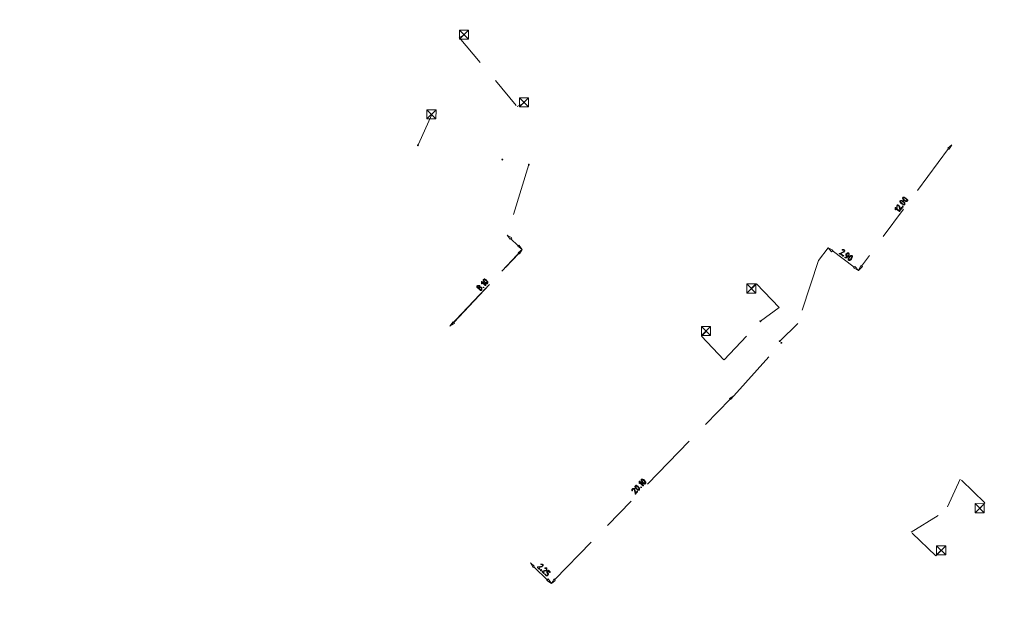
# Model space of a CAD drawing. Header units: inches. Extents: x 0 to 191500, y 0 to 342750.
# Tile 236 of 256: x 186538 to 186613, y 331892 to 331937. Entities that reach past the tile are written whole.
import ezdxf

# ---------------------------------------------------------------- set-up
doc = ezdxf.new("R2010")
doc.units = ezdxf.units.IN
doc.header["$MEASUREMENT"] = 0
doc.linetypes.add('RI-GWA_HUISAANSLUITING', pattern=[23, 4, -1.8, 2.6, -1.8, 4.6, -1.8, 4.6, -1.8])
doc.linetypes.add('RI-HWA_KOLKAANSLUITING', pattern=[4.3, 2.5, -1.8])
doc.layers.get('0').update_dxf_attribs({"lineweight": 20})
for name, color, linetype, lineweight in [('ECW', 150, 'Continuous', 20), ('N-WE-RI-GWA-MAATVOERING-T25', 30, 'RI-GWA_HUISAANSLUITING', 20), ('N-WE-RI-GWA_HUISAANSLUITING_PVC_160-G', 30, 'RI-GWA_HUISAANSLUITING', 20), ('N-WE-RI-HWA_KOLK-S', 150, 'Continuous', 20), ('N-WE-RI-HWA_KOLKAANSLUITING_PVC_160-G', 150, 'RI-HWA_KOLKAANSLUITING', 20), ('N-WE-RI-INLAAT', 7, 'Continuous', 20)]:
    doc.layers.add(name, color=color, linetype=linetype, lineweight=lineweight)
picture_1 = doc.add_image_def('image1.ecw', size_in_pixel=(220000, 285000))

# ---------------------------------------------------------------- blocks, each defined once
blk = doc.blocks.new('A$C2C270354')
h = blk.add_hatch(color=256)
h.dxf.hatch_style = 1
edge = h.paths.add_edge_path()
edge.add_arc((0, 0), 0.1, 0, 360)
blk.add_circle((0, 0), 0.1)

msp = doc.modelspace()

# ---------------------------------------------------------------- linework, layer by layer
at = {"layer": 'N-WE-RI-GWA-MAATVOERING-T25'}
for points in [[(186609.09078, 331927.31261), (186609.17553, 331927.22803), (186609.38708, 331927.56671), (186609.09078, 331927.31261)], [(186609.09078, 331927.31261), (186609.17553, 331927.22803), (186609.38708, 331927.56671), (186609.09078, 331927.31261)], [(186609.13316, 331927.27023), (186602.44388, 331918.25255)], [(186605.66156, 331923.20602), (186605.66156, 331923.20602), (186605.70393, 331923.20602), (186605.70393, 331923.16364), (186605.74631, 331923.16364), (186605.74631, 331923.12127), (186605.78869, 331923.12127), (186605.78869, 331923.07889), (186605.78869, 331923.03668), (186605.78869, 331922.9943), (186605.78869, 331922.95192), (186605.74631, 331922.95192), (186605.70393, 331922.95192), (186605.66156, 331922.95192), (186605.61918, 331922.9943), (186605.5768, 331922.9943), (186605.5768, 331923.03668), (186605.53442, 331923.03668), (186605.49204, 331923.03668), (186605.49204, 331923.07889), (186605.44966, 331923.07889), (186605.44966, 331923.12127), (186605.44966, 331923.16364), (186605.40763, 331923.16364), (186605.40763, 331923.20602), (186605.40763, 331923.24823), (186605.44966, 331923.24823), (186605.44966, 331923.29061), (186605.49204, 331923.29061), (186605.53442, 331923.29061), (186605.5768, 331923.29061), (186605.5768, 331923.24823), (186605.61918, 331923.24823), (186605.66156, 331923.24823), (186605.66156, 331923.20602)], [(186605.66156, 331923.16364), (186605.61918, 331923.16364), (186605.61918, 331923.20602), (186605.5768, 331923.20602), (186605.5768, 331923.24823), (186605.53442, 331923.24823), (186605.49204, 331923.24823), (186605.44966, 331923.24823), (186605.44966, 331923.20602), (186605.44966, 331923.16364), (186605.49204, 331923.16364), (186605.49204, 331923.12127), (186605.53442, 331923.12127), (186605.53442, 331923.07889), (186605.5768, 331923.07889), (186605.5768, 331923.03668), (186605.61918, 331923.03668), (186605.66156, 331923.03668), (186605.66156, 331922.9943), (186605.70393, 331922.9943), (186605.74631, 331922.9943), (186605.74631, 331923.03668), (186605.74631, 331923.07889), (186605.74631, 331923.12127), (186605.70393, 331923.12127), (186605.70393, 331923.16364), (186605.66156, 331923.16364)], [(186605.83073, 331923.41757), (186605.83073, 331923.41757), (186605.83073, 331923.45995), (186605.78869, 331923.45995), (186605.74631, 331923.45995), (186605.74631, 331923.50233), (186605.70393, 331923.50233), (186605.66156, 331923.50233), (186605.66156, 331923.45995), (186605.66156, 331923.41757), (186605.66156, 331923.37537), (186605.70393, 331923.37537), (186605.70393, 331923.33299), (186605.74631, 331923.33299), (186605.78869, 331923.29061), (186605.83073, 331923.29061), (186605.83073, 331923.24823), (186605.8731, 331923.24823), (186605.91548, 331923.24823), (186605.95786, 331923.24823), (186605.95786, 331923.29061), (186605.95786, 331923.33299), (186605.91548, 331923.33299), (186605.91548, 331923.37537), (186605.8731, 331923.37537), (186605.8731, 331923.41757), (186605.83073, 331923.41757)], [(186605.06894, 331922.65562), (186605.06894, 331922.57086), (186605.02657, 331922.57086), (186605.02657, 331922.69782), (186605.02657, 331922.7402), (186605.06894, 331922.7402), (186605.36525, 331922.48628), (186605.40763, 331922.48628), (186605.40763, 331922.4439), (186605.36525, 331922.4439), (186605.06894, 331922.65562)], [(186605.61918, 331922.82496), (186605.5768, 331922.82496), (186605.61918, 331922.86734), (186605.66156, 331922.82496), (186605.66156, 331922.78258), (186605.61918, 331922.78258), (186605.61918, 331922.82496)], [(186575.60204, 331920.41162), (186575.47491, 331920.32704), (186575.26336, 331920.62334), (186575.60204, 331920.41162)], [(186576.11024, 331919.81901), (186575.51728, 331920.36941)], [(186570.86046, 331913.63776), (186576.40655, 331919.52253)], [(186571.15677, 331913.93407), (186576.15262, 331919.22623)], [(186576.15262, 331919.86139), (186576.06786, 331919.77663), (186576.40655, 331919.52253), (186576.15262, 331919.86139)], [(186576.15262, 331919.86139), (186576.06786, 331919.77663), (186576.40655, 331919.52253), (186576.15262, 331919.86139)], [(186576.11024, 331919.2686), (186576.19465, 331919.18385), (186576.40655, 331919.52253), (186576.11024, 331919.2686)], [(186576.11024, 331919.2686), (186576.19465, 331919.18385), (186576.40655, 331919.52253), (186576.11024, 331919.2686)], [(186600.24226, 331919.48032), (186600.15751, 331919.35319), (186599.90358, 331919.64967), (186600.24226, 331919.48032)], [(186600.24226, 331919.48032), (186600.15751, 331919.35319), (186599.90358, 331919.64967), (186600.24226, 331919.48032)], [(186601.89365, 331918.16779), (186600.19989, 331919.43795)], [(186601.13153, 331919.52253), (186601.13153, 331919.52253), (186601.13153, 331919.48032), (186601.13153, 331919.43795), (186601.1739, 331919.43795), (186601.1739, 331919.39557), (186601.13153, 331919.39557), (186601.13153, 331919.35319), (186601.13153, 331919.31098), (186601.08915, 331919.31098), (186600.83522, 331919.22623), (186600.96201, 331919.14164), (186600.96201, 331919.09926), (186600.91963, 331919.09926), (186600.75046, 331919.18385), (186600.75046, 331919.22623), (186600.79284, 331919.22623), (186601.04677, 331919.35319), (186601.08915, 331919.35319), (186601.08915, 331919.39557), (186601.13153, 331919.39557), (186601.13153, 331919.43795), (186601.08915, 331919.43795), (186601.08915, 331919.48032), (186601.04677, 331919.48032), (186601.00439, 331919.48032), (186600.96201, 331919.48032), (186600.96201, 331919.52253), (186601.00439, 331919.52253), (186601.04677, 331919.52253), (186601.08915, 331919.52253), (186601.13153, 331919.52253)], [(186601.1739, 331918.88754), (186601.1739, 331918.92992), (186601.21594, 331918.92992), (186601.25832, 331918.92992), (186601.3007, 331918.92992), (186601.3007, 331918.9723), (186601.34307, 331918.9723), (186601.38545, 331918.9723), (186601.3007, 331919.0145), (186601.3007, 331919.05688), (186601.25832, 331919.05688), (186601.25832, 331919.09926), (186601.25832, 331919.14164), (186601.25832, 331919.18385), (186601.3007, 331919.18385), (186601.3007, 331919.22623), (186601.34307, 331919.22623), (186601.34307, 331919.2686), (186601.38545, 331919.2686), (186601.42783, 331919.2686), (186601.47021, 331919.2686), (186601.47021, 331919.22623), (186601.51259, 331919.22623), (186601.51259, 331919.18385), (186601.51259, 331919.14164), (186601.51259, 331919.09926), (186601.42783, 331918.9723), (186601.38545, 331918.9723), (186601.38545, 331918.92992), (186601.34307, 331918.92992), (186601.34307, 331918.88754), (186601.3007, 331918.88754), (186601.25832, 331918.88754), (186601.21594, 331918.88754), (186601.1739, 331918.88754)], [(186601.38545, 331919.0145), (186601.47021, 331919.09926), (186601.47021, 331919.14164), (186601.47021, 331919.18385), (186601.42783, 331919.18385), (186601.42783, 331919.22623), (186601.38545, 331919.22623), (186601.38545, 331919.18385), (186601.34307, 331919.18385), (186601.34307, 331919.14164), (186601.3007, 331919.14164), (186601.3007, 331919.09926), (186601.34307, 331919.05688), (186601.38545, 331919.0145)], [(186601.04677, 331919.05688), (186601.04677, 331919.05688), (186601.08915, 331919.05688), (186601.04677, 331919.0145), (186601.00439, 331919.0145), (186601.00439, 331919.05688), (186601.04677, 331919.05688)], [(186601.68176, 331918.80296), (186601.68176, 331918.80296), (186601.68176, 331918.76058), (186601.63938, 331918.76058), (186601.63938, 331918.7182), (186601.597, 331918.7182), (186601.55497, 331918.67582), (186601.51259, 331918.67582), (186601.47021, 331918.67582), (186601.42783, 331918.7182), (186601.42783, 331918.76058), (186601.42783, 331918.80296), (186601.42783, 331918.84516), (186601.47021, 331918.84516), (186601.47021, 331918.88754), (186601.47021, 331918.92992), (186601.51259, 331918.92992), (186601.51259, 331918.9723), (186601.55497, 331918.9723), (186601.55497, 331919.0145), (186601.597, 331919.0145), (186601.597, 331919.05688), (186601.63938, 331919.05688), (186601.68176, 331919.05688), (186601.72414, 331919.05688), (186601.76652, 331919.0145), (186601.76652, 331918.9723), (186601.76652, 331918.92992), (186601.72414, 331918.92992), (186601.72414, 331918.88754), (186601.72414, 331918.84516), (186601.68176, 331918.84516), (186601.68176, 331918.80296)], [(186601.63938, 331918.84516), (186601.63938, 331918.84516), (186601.68176, 331918.84516), (186601.68176, 331918.88754), (186601.68176, 331918.92992), (186601.72414, 331918.92992), (186601.72414, 331918.9723), (186601.72414, 331919.0145), (186601.68176, 331919.0145), (186601.63938, 331919.0145), (186601.597, 331918.9723), (186601.55497, 331918.9723), (186601.55497, 331918.92992), (186601.51259, 331918.88754), (186601.51259, 331918.84516), (186601.47021, 331918.84516), (186601.47021, 331918.80296), (186601.47021, 331918.76058), (186601.47021, 331918.7182), (186601.51259, 331918.7182), (186601.55497, 331918.7182), (186601.55497, 331918.76058), (186601.597, 331918.76058), (186601.597, 331918.80296), (186601.63938, 331918.80296), (186601.63938, 331918.84516)], [(186601.93569, 331918.21017), (186601.85127, 331918.12542), (186602.23234, 331917.91387), (186601.93569, 331918.21017)], [(186601.93569, 331918.21017), (186601.85127, 331918.12542), (186602.23234, 331917.91387), (186601.93569, 331918.21017)], [(186602.40151, 331918.29476), (186602.52864, 331918.21017), (186602.23234, 331917.91387), (186602.40151, 331918.29476)], [(186602.40151, 331918.29476), (186602.52864, 331918.21017), (186602.23234, 331917.91387), (186602.40151, 331918.29476)], [(186573.31601, 331916.9824), (186573.31601, 331916.94002), (186573.31601, 331916.89764), (186573.27363, 331916.89764), (186573.27363, 331916.94002), (186573.27363, 331917.06698), (186573.31601, 331917.06698), (186573.61231, 331916.81306), (186573.61231, 331916.77068), (186573.56994, 331916.77068), (186573.31601, 331916.9824)], [(186573.69673, 331917.15174), (186573.69673, 331917.15174), (186573.69673, 331917.10936), (186573.73911, 331917.10936), (186573.73911, 331917.06698), (186573.78148, 331917.06698), (186573.78148, 331917.02478), (186573.78148, 331916.9824), (186573.78148, 331916.94002), (186573.73911, 331916.94002), (186573.73911, 331916.89764), (186573.69673, 331916.89764), (186573.65469, 331916.89764), (186573.61231, 331916.94002), (186573.56994, 331916.94002), (186573.56994, 331916.9824), (186573.52756, 331916.9824), (186573.52756, 331917.02478), (186573.48518, 331917.02478), (186573.48518, 331917.06698), (186573.4428, 331917.06698), (186573.4428, 331917.10936), (186573.4428, 331917.15174), (186573.40042, 331917.15174), (186573.40042, 331917.19412), (186573.4428, 331917.23633), (186573.48518, 331917.23633), (186573.48518, 331917.27871), (186573.52756, 331917.27871), (186573.52756, 331917.23633), (186573.56994, 331917.23633), (186573.61231, 331917.23633), (186573.61231, 331917.19412), (186573.65469, 331917.19412), (186573.65469, 331917.15174), (186573.69673, 331917.15174)], [(186573.65469, 331917.15174), (186573.65469, 331917.15174), (186573.61231, 331917.15174), (186573.56994, 331917.19412), (186573.52756, 331917.19412), (186573.52756, 331917.23633), (186573.48518, 331917.23633), (186573.48518, 331917.19412), (186573.4428, 331917.19412), (186573.4428, 331917.15174), (186573.48518, 331917.15174), (186573.48518, 331917.10936), (186573.48518, 331917.06698), (186573.52756, 331917.06698), (186573.52756, 331917.02478), (186573.56994, 331917.02478), (186573.61231, 331916.9824), (186573.65469, 331916.9824), (186573.65469, 331916.94002), (186573.69673, 331916.94002), (186573.73911, 331916.94002), (186573.73911, 331916.9824), (186573.73911, 331917.02478), (186573.69673, 331917.06698), (186573.69673, 331917.10936), (186573.65469, 331917.10936), (186573.65469, 331917.15174)], [(186573.31601, 331916.43199), (186573.31601, 331916.43199), (186573.27363, 331916.43199), (186573.27363, 331916.38962), (186573.23125, 331916.38962), (186573.18887, 331916.38962), (186573.14649, 331916.43199), (186573.10412, 331916.47437), (186573.10412, 331916.51675), (186573.06174, 331916.51675), (186573.06174, 331916.55896), (186573.01936, 331916.55896), (186572.97732, 331916.55896), (186572.97732, 331916.60134), (186572.93495, 331916.60134), (186572.93495, 331916.64372), (186572.93495, 331916.68609), (186572.93495, 331916.7283), (186572.97732, 331916.7283), (186572.97732, 331916.77068), (186573.01936, 331916.77068), (186573.06174, 331916.77068), (186573.10412, 331916.77068), (186573.14649, 331916.77068), (186573.14649, 331916.7283), (186573.14649, 331916.68609), (186573.18887, 331916.68609), (186573.18887, 331916.64372), (186573.23125, 331916.64372), (186573.27363, 331916.64372), (186573.27363, 331916.60134), (186573.31601, 331916.60134), (186573.31601, 331916.55896), (186573.31601, 331916.51675), (186573.31601, 331916.47437), (186573.31601, 331916.43199)], [(186573.10412, 331916.60134), (186573.10412, 331916.64372), (186573.10412, 331916.68609), (186573.10412, 331916.7283), (186573.06174, 331916.7283), (186573.01936, 331916.7283), (186573.01936, 331916.68609), (186572.97732, 331916.68609), (186572.97732, 331916.64372), (186573.01936, 331916.64372), (186573.01936, 331916.60134), (186573.06174, 331916.60134), (186573.10412, 331916.60134)], [(186573.27363, 331916.47437), (186573.27363, 331916.47437), (186573.27363, 331916.51675), (186573.27363, 331916.55896), (186573.23125, 331916.60134), (186573.18887, 331916.60134), (186573.14649, 331916.60134), (186573.14649, 331916.55896), (186573.10412, 331916.55896), (186573.10412, 331916.51675), (186573.14649, 331916.51675), (186573.14649, 331916.47437), (186573.18887, 331916.47437), (186573.18887, 331916.43199), (186573.23125, 331916.43199), (186573.27363, 331916.47437)], [(186571.11439, 331913.97645), (186571.19915, 331913.84948), (186570.86046, 331913.63776), (186571.11439, 331913.97645)], [(186571.11439, 331913.97645), (186571.19915, 331913.84948), (186570.86046, 331913.63776), (186571.11439, 331913.97645)], [(186578.90447, 331894.20494), (186592.36777, 331908.0493)], [(186592.32539, 331908.09151), (186592.4098, 331908.00692), (186592.66408, 331908.30323), (186592.32539, 331908.09151)], [(186592.32539, 331908.09151), (186592.4098, 331908.00692), (186592.66408, 331908.30323), (186592.32539, 331908.09151)], [(186585.80529, 331901.82568), (186585.80529, 331901.7833), (186585.84767, 331901.7833), (186585.84767, 331901.74092), (186585.84767, 331901.69872), (186585.89005, 331901.69872), (186585.89005, 331901.65634), (186585.89005, 331901.61396), (186585.89005, 331901.57158), (186585.84767, 331901.57158), (186585.84767, 331901.5292), (186585.80529, 331901.5292), (186585.76291, 331901.57158), (186585.72053, 331901.57158), (186585.6785, 331901.61396), (186585.63612, 331901.61396), (186585.63612, 331901.65634), (186585.59374, 331901.65634), (186585.59374, 331901.69872), (186585.59374, 331901.74092), (186585.55136, 331901.74092), (186585.55136, 331901.7833), (186585.55136, 331901.82568), (186585.55136, 331901.86806), (186585.55136, 331901.91026), (186585.59374, 331901.91026), (186585.63612, 331901.91026), (186585.6785, 331901.91026), (186585.6785, 331901.86806), (186585.72053, 331901.86806), (186585.76291, 331901.86806), (186585.76291, 331901.82568), (186585.80529, 331901.82568)], [(186585.76291, 331901.7833), (186585.76291, 331901.7833), (186585.72053, 331901.7833), (186585.72053, 331901.82568), (186585.6785, 331901.82568), (186585.6785, 331901.86806), (186585.63612, 331901.86806), (186585.59374, 331901.86806), (186585.59374, 331901.82568), (186585.59374, 331901.7833), (186585.59374, 331901.74092), (186585.63612, 331901.74092), (186585.63612, 331901.69872), (186585.6785, 331901.69872), (186585.6785, 331901.65634), (186585.72053, 331901.65634), (186585.72053, 331901.61396), (186585.76291, 331901.61396), (186585.80529, 331901.61396), (186585.80529, 331901.57158), (186585.84767, 331901.57158), (186585.84767, 331901.61396), (186585.84767, 331901.65634), (186585.84767, 331901.69872), (186585.80529, 331901.69872), (186585.80529, 331901.74092), (186585.76291, 331901.74092), (186585.76291, 331901.7833)], [(186584.87399, 331901.19052), (186584.87399, 331901.19052), (186584.91637, 331901.19052), (186584.95875, 331901.19052), (186585.00079, 331901.19052), (186585.04316, 331901.19052), (186585.04316, 331901.14831), (186585.04316, 331901.10593), (186585.12792, 331900.85183), (186585.21268, 331900.93659), (186585.21268, 331900.97897), (186585.25506, 331900.97897), (186585.25506, 331900.93659), (186585.12792, 331900.80963), (186585.12792, 331900.76725), (186585.08554, 331900.76725), (186585.08554, 331900.80963), (186585.00079, 331901.10593), (186585.00079, 331901.14831), (186584.95875, 331901.14831), (186584.91637, 331901.14831), (186584.87399, 331901.14831), (186584.87399, 331901.10593), (186584.87399, 331901.06355), (186584.87399, 331901.02117), (186584.83162, 331901.02117), (186584.83162, 331901.06355), (186584.83162, 331901.10593), (186584.83162, 331901.14831), (186584.87399, 331901.14831), (186584.87399, 331901.19052)], [(186585.33947, 331901.31765), (186585.33947, 331901.31765), (186585.33947, 331901.27527), (186585.38185, 331901.27527), (186585.38185, 331901.2329), (186585.42423, 331901.2329), (186585.42423, 331901.19052), (186585.42423, 331901.14831), (186585.42423, 331901.10593), (186585.42423, 331901.06355), (186585.38185, 331901.06355), (186585.33947, 331901.06355), (186585.29744, 331901.06355), (186585.25506, 331901.06355), (186585.25506, 331901.10593), (186585.21268, 331901.10593), (186585.21268, 331901.14831), (186585.1703, 331901.14831), (186585.1703, 331901.19052), (186585.12792, 331901.19052), (186585.12792, 331901.2329), (186585.08554, 331901.2329), (186585.08554, 331901.27527), (186585.08554, 331901.31765), (186585.04316, 331901.31765), (186585.04316, 331901.35986), (186585.08554, 331901.35986), (186585.08554, 331901.40224), (186585.12792, 331901.40224), (186585.12792, 331901.44462), (186585.1703, 331901.44462), (186585.1703, 331901.40224), (186585.21268, 331901.40224), (186585.25506, 331901.40224), (186585.25506, 331901.35986), (186585.29744, 331901.35986), (186585.29744, 331901.31765), (186585.33947, 331901.31765)], [(186585.29744, 331901.27527), (186585.29744, 331901.27527), (186585.29744, 331901.31765), (186585.25506, 331901.31765), (186585.21268, 331901.35986), (186585.1703, 331901.35986), (186585.12792, 331901.35986), (186585.12792, 331901.31765), (186585.12792, 331901.27527), (186585.12792, 331901.2329), (186585.1703, 331901.2329), (186585.1703, 331901.19052), (186585.21268, 331901.19052), (186585.21268, 331901.14831), (186585.25506, 331901.14831), (186585.29744, 331901.14831), (186585.29744, 331901.10593), (186585.33947, 331901.10593), (186585.38185, 331901.10593), (186585.38185, 331901.14831), (186585.38185, 331901.19052), (186585.33947, 331901.2329), (186585.33947, 331901.27527), (186585.29744, 331901.27527)], [(186585.42423, 331901.65634), (186585.42423, 331901.57158), (186585.38185, 331901.57158), (186585.38185, 331901.69872), (186585.38185, 331901.74092), (186585.42423, 331901.74092), (186585.72053, 331901.44462), (186585.72053, 331901.40224), (186585.6785, 331901.40224), (186585.42423, 331901.65634)], [(186577.33784, 331895.22099), (186577.25308, 331895.13641), (186577.04154, 331895.47509), (186577.33784, 331895.22099)], [(186577.33784, 331895.22099), (186577.25308, 331895.13641), (186577.04154, 331895.47509), (186577.33784, 331895.22099)], [(186577.29546, 331895.17861), (186578.35389, 331894.16256)], [(186578.31151, 331895.05165), (186578.31151, 331895.05165), (186578.31151, 331895.00927), (186578.31151, 331894.96707), (186578.31151, 331894.92469), (186578.31151, 331894.88231), (186578.26948, 331894.88231), (186578.2271, 331894.88231), (186577.97283, 331894.79772), (186578.09997, 331894.71297), (186578.09997, 331894.67059), (186578.05759, 331894.67059), (186577.93045, 331894.79772), (186577.93045, 331894.83993), (186578.2271, 331894.92469), (186578.26948, 331894.92469), (186578.26948, 331894.96707), (186578.26948, 331895.00927), (186578.26948, 331895.05165), (186578.2271, 331895.05165), (186578.18472, 331895.05165), (186578.14234, 331895.05165), (186578.14234, 331895.09403), (186578.18472, 331895.09403), (186578.2271, 331895.09403), (186578.26948, 331895.09403), (186578.31151, 331895.09403), (186578.31151, 331895.05165)], [(186577.84604, 331894.96707), (186577.84604, 331894.96707), (186577.88842, 331894.96707), (186577.88842, 331894.92469), (186577.84604, 331894.88231), (186577.80366, 331894.88231), (186577.80366, 331894.92469), (186577.84604, 331894.96707)], [(186578.31151, 331894.79772), (186578.43865, 331894.92469), (186578.56579, 331894.79772), (186578.56579, 331894.75534), (186578.52341, 331894.75534), (186578.43865, 331894.88231), (186578.35389, 331894.75534), (186578.39627, 331894.71297), (186578.43865, 331894.67059), (186578.43865, 331894.62838), (186578.43865, 331894.586), (186578.39627, 331894.586), (186578.39627, 331894.54362), (186578.35389, 331894.54362), (186578.35389, 331894.50125), (186578.31151, 331894.50125), (186578.26948, 331894.50125), (186578.2271, 331894.50125), (186578.2271, 331894.54362), (186578.14234, 331894.586), (186578.14234, 331894.62838), (186578.18472, 331894.62838), (186578.2271, 331894.54362), (186578.26948, 331894.54362), (186578.31151, 331894.54362), (186578.35389, 331894.54362), (186578.35389, 331894.586), (186578.39627, 331894.586), (186578.39627, 331894.62838), (186578.39627, 331894.67059), (186578.35389, 331894.67059), (186578.31151, 331894.75534), (186578.31151, 331894.79772)], [(186578.39627, 331894.24732), (186578.31151, 331894.12018), (186578.6502, 331893.90863), (186578.39627, 331894.24732)], [(186578.39627, 331894.24732), (186578.31151, 331894.12018), (186578.6502, 331893.90863), (186578.39627, 331894.24732)], [(186578.86209, 331894.24732), (186578.94685, 331894.12018), (186578.6502, 331893.90863), (186578.86209, 331894.24732)], [(186578.86209, 331894.24732), (186578.94685, 331894.12018), (186578.6502, 331893.90863), (186578.86209, 331894.24732)]]:
    msp.add_lwpolyline(points, dxfattribs=at)
for points, knots in [([(186605.8731, 331923.45995), (186605.8731, 331923.45995), (186605.8731, 331923.45995), (186605.8731, 331923.45995), (186605.8731, 331923.45995), (186605.91548, 331923.41757), (186605.91548, 331923.41757), (186605.91548, 331923.41757), (186605.95786, 331923.37537), (186605.95786, 331923.37537), (186605.95786, 331923.37537), (186605.95786, 331923.33299), (186605.95786, 331923.33299), (186605.95786, 331923.33299), (186606.00024, 331923.33299), (186606.00024, 331923.33299), (186606.00024, 331923.33299), (186606.00024, 331923.29061), (186606.00024, 331923.29061), (186606.00024, 331923.29061), (186606.00024, 331923.24823), (186606.00024, 331923.24823), (186606.00024, 331923.24823), (186605.95786, 331923.24823), (186605.95786, 331923.24823), (186605.95786, 331923.24823), (186605.95786, 331923.20602), (186605.95786, 331923.20602), (186605.95786, 331923.20602), (186605.91548, 331923.20602), (186605.91548, 331923.20602), (186605.91548, 331923.20602), (186605.8731, 331923.20602), (186605.8731, 331923.20602), (186605.8731, 331923.20602), (186605.83073, 331923.20602), (186605.83073, 331923.20602), (186605.83073, 331923.20602), (186605.83073, 331923.24823), (186605.83073, 331923.24823), (186605.83073, 331923.24823), (186605.78869, 331923.24823), (186605.78869, 331923.24823), (186605.78869, 331923.24823), (186605.74631, 331923.24823), (186605.74631, 331923.24823), (186605.74631, 331923.24823), (186605.74631, 331923.29061), (186605.74631, 331923.29061), (186605.74631, 331923.29061), (186605.70393, 331923.29061), (186605.70393, 331923.29061), (186605.70393, 331923.29061), (186605.70393, 331923.33299), (186605.70393, 331923.33299), (186605.70393, 331923.33299), (186605.66156, 331923.33299), (186605.66156, 331923.33299), (186605.66156, 331923.33299), (186605.66156, 331923.37537), (186605.66156, 331923.37537), (186605.66156, 331923.37537), (186605.61918, 331923.37537), (186605.61918, 331923.37537), (186605.61918, 331923.37537), (186605.61918, 331923.41757), (186605.61918, 331923.41757), (186605.61918, 331923.41757), (186605.61918, 331923.45995), (186605.61918, 331923.45995), (186605.61918, 331923.45995), (186605.5768, 331923.45995), (186605.5768, 331923.45995), (186605.5768, 331923.45995), (186605.61918, 331923.45995), (186605.61918, 331923.45995), (186605.61918, 331923.45995), (186605.61918, 331923.50233), (186605.61918, 331923.50233), (186605.61918, 331923.50233), (186605.61918, 331923.54471), (186605.61918, 331923.54471), (186605.61918, 331923.54471), (186605.66156, 331923.54471), (186605.66156, 331923.54471), (186605.66156, 331923.54471), (186605.70393, 331923.54471), (186605.70393, 331923.54471), (186605.70393, 331923.54471), (186605.74631, 331923.54471), (186605.74631, 331923.54471), (186605.74631, 331923.54471), (186605.74631, 331923.50233), (186605.74631, 331923.50233), (186605.74631, 331923.50233), (186605.78869, 331923.50233), (186605.78869, 331923.50233), (186605.78869, 331923.50233), (186605.83073, 331923.50233), (186605.83073, 331923.50233), (186605.83073, 331923.50233), (186605.83073, 331923.45995), (186605.83073, 331923.45995), (186605.83073, 331923.45995), (186605.8731, 331923.45995), (186605.8731, 331923.45995)], [0, 0, 0, 0, 1, 1, 1, 2, 2, 2, 3, 3, 3, 4, 4, 4, 5, 5, 5, 6, 6, 6, 7, 7, 7, 8, 8, 8, 9, 9, 9, 10, 10, 10, 11, 11, 11, 12, 12, 12, 13, 13, 13, 14, 14, 14, 15, 15, 15, 16, 16, 16, 17, 17, 17, 18, 18, 18, 19, 19, 19, 20, 20, 20, 21, 21, 21, 22, 22, 22, 23, 23, 23, 24, 24, 24, 25, 25, 25, 26, 26, 26, 27, 27, 27, 28, 28, 28, 29, 29, 29, 30, 30, 30, 31, 31, 31, 32, 32, 32, 33, 33, 33, 34, 34, 34, 35, 35, 35, 35]), ([(186605.15336, 331922.90955), (186605.15336, 331922.90955), (186605.15336, 331922.90955), (186605.15336, 331922.90955), (186605.15336, 331922.90955), (186605.19574, 331922.90955), (186605.19574, 331922.90955), (186605.19574, 331922.90955), (186605.19574, 331922.95192), (186605.19574, 331922.95192), (186605.19574, 331922.95192), (186605.23811, 331922.95192), (186605.23811, 331922.95192), (186605.23811, 331922.95192), (186605.28049, 331922.95192), (186605.28049, 331922.95192), (186605.28049, 331922.95192), (186605.28049, 331922.90955), (186605.28049, 331922.90955), (186605.28049, 331922.90955), (186605.32287, 331922.90955), (186605.32287, 331922.90955), (186605.32287, 331922.90955), (186605.36525, 331922.86734), (186605.36525, 331922.86734), (186605.36525, 331922.86734), (186605.44966, 331922.61324), (186605.44966, 331922.61324), (186605.44966, 331922.61324), (186605.53442, 331922.7402), (186605.53442, 331922.7402), (186605.53442, 331922.7402), (186605.5768, 331922.7402), (186605.5768, 331922.7402), (186605.5768, 331922.7402), (186605.5768, 331922.69782), (186605.5768, 331922.69782), (186605.5768, 331922.69782), (186605.44966, 331922.57086), (186605.44966, 331922.57086), (186605.44966, 331922.57086), (186605.44966, 331922.52848), (186605.44966, 331922.52848), (186605.44966, 331922.52848), (186605.44966, 331922.57086), (186605.44966, 331922.57086), (186605.44966, 331922.57086), (186605.40763, 331922.57086), (186605.40763, 331922.57086), (186605.40763, 331922.57086), (186605.32287, 331922.86734), (186605.32287, 331922.86734), (186605.32287, 331922.86734), (186605.28049, 331922.86734), (186605.28049, 331922.86734), (186605.28049, 331922.86734), (186605.28049, 331922.90955), (186605.28049, 331922.90955), (186605.28049, 331922.90955), (186605.23811, 331922.90955), (186605.23811, 331922.90955), (186605.23811, 331922.90955), (186605.19574, 331922.86734), (186605.19574, 331922.86734), (186605.19574, 331922.86734), (186605.19574, 331922.82496), (186605.19574, 331922.82496), (186605.19574, 331922.82496), (186605.19574, 331922.78258), (186605.19574, 331922.78258), (186605.19574, 331922.78258), (186605.19574, 331922.7402), (186605.19574, 331922.7402), (186605.19574, 331922.7402), (186605.15336, 331922.7402), (186605.15336, 331922.7402), (186605.15336, 331922.7402), (186605.15336, 331922.78258), (186605.15336, 331922.78258), (186605.15336, 331922.78258), (186605.15336, 331922.82496), (186605.15336, 331922.82496), (186605.15336, 331922.82496), (186605.15336, 331922.86734), (186605.15336, 331922.86734), (186605.15336, 331922.86734), (186605.15336, 331922.90955), (186605.15336, 331922.90955)], [0, 0, 0, 0, 1, 1, 1, 2, 2, 2, 3, 3, 3, 4, 4, 4, 5, 5, 5, 6, 6, 6, 7, 7, 7, 8, 8, 8, 9, 9, 9, 10, 10, 10, 11, 11, 11, 12, 12, 12, 13, 13, 13, 14, 14, 14, 15, 15, 15, 16, 16, 16, 17, 17, 17, 18, 18, 18, 19, 19, 19, 20, 20, 20, 21, 21, 21, 22, 22, 22, 23, 23, 23, 24, 24, 24, 25, 25, 25, 26, 26, 26, 27, 27, 27, 28, 28, 28, 29, 29, 29, 29]), ([(186573.40042, 331916.60134), (186573.40042, 331916.60134), (186573.40042, 331916.60134), (186573.40042, 331916.60134), (186573.40042, 331916.60134), (186573.40042, 331916.64372), (186573.40042, 331916.64372), (186573.40042, 331916.64372), (186573.4428, 331916.64372), (186573.4428, 331916.64372), (186573.4428, 331916.64372), (186573.4428, 331916.60134), (186573.4428, 331916.60134), (186573.4428, 331916.60134), (186573.48518, 331916.60134), (186573.48518, 331916.60134), (186573.48518, 331916.60134), (186573.4428, 331916.60134), (186573.4428, 331916.60134), (186573.4428, 331916.60134), (186573.40042, 331916.60134), (186573.40042, 331916.60134)], [0, 0, 0, 0, 1, 1, 1, 2, 2, 2, 3, 3, 3, 4, 4, 4, 5, 5, 5, 6, 6, 6, 7, 7, 7, 7]), ([(186585.50898, 331901.27527), (186585.50898, 331901.27527), (186585.50898, 331901.27527), (186585.50898, 331901.27527), (186585.50898, 331901.27527), (186585.50898, 331901.31765), (186585.50898, 331901.31765), (186585.50898, 331901.31765), (186585.55136, 331901.31765), (186585.55136, 331901.31765), (186585.55136, 331901.31765), (186585.55136, 331901.27527), (186585.55136, 331901.27527), (186585.55136, 331901.27527), (186585.59374, 331901.27527), (186585.59374, 331901.27527), (186585.59374, 331901.27527), (186585.55136, 331901.27527), (186585.55136, 331901.27527), (186585.55136, 331901.27527), (186585.55136, 331901.2329), (186585.55136, 331901.2329), (186585.55136, 331901.2329), (186585.50898, 331901.27527), (186585.50898, 331901.27527)], [0, 0, 0, 0, 1, 1, 1, 2, 2, 2, 3, 3, 3, 4, 4, 4, 5, 5, 5, 6, 6, 6, 7, 7, 7, 8, 8, 8, 8]), ([(186577.97283, 331895.39033), (186577.97283, 331895.39033), (186577.97283, 331895.39033), (186577.97283, 331895.39033), (186577.97283, 331895.39033), (186577.97283, 331895.34813), (186577.97283, 331895.34813), (186577.97283, 331895.34813), (186578.01521, 331895.34813), (186578.01521, 331895.34813), (186578.01521, 331895.34813), (186578.01521, 331895.30575), (186578.01521, 331895.30575), (186578.01521, 331895.30575), (186578.01521, 331895.26337), (186578.01521, 331895.26337), (186578.01521, 331895.26337), (186577.97283, 331895.22099), (186577.97283, 331895.22099), (186577.97283, 331895.22099), (186577.93045, 331895.22099), (186577.93045, 331895.22099), (186577.93045, 331895.22099), (186577.93045, 331895.17861), (186577.93045, 331895.17861), (186577.93045, 331895.17861), (186577.67652, 331895.13641), (186577.67652, 331895.13641), (186577.67652, 331895.13641), (186577.76128, 331895.00927), (186577.76128, 331895.00927), (186577.76128, 331895.00927), (186577.76128, 331894.96707), (186577.76128, 331894.96707), (186577.76128, 331894.96707), (186577.7189, 331895.00927), (186577.7189, 331895.00927), (186577.7189, 331895.00927), (186577.59177, 331895.13641), (186577.59177, 331895.13641), (186577.59177, 331895.13641), (186577.59177, 331895.17861), (186577.59177, 331895.17861), (186577.59177, 331895.17861), (186577.93045, 331895.22099), (186577.93045, 331895.22099), (186577.93045, 331895.22099), (186577.93045, 331895.26337), (186577.93045, 331895.26337), (186577.93045, 331895.26337), (186577.97283, 331895.26337), (186577.97283, 331895.26337), (186577.97283, 331895.26337), (186577.97283, 331895.30575), (186577.97283, 331895.30575), (186577.97283, 331895.30575), (186577.97283, 331895.34813), (186577.97283, 331895.34813), (186577.97283, 331895.34813), (186577.93045, 331895.34813), (186577.93045, 331895.34813), (186577.93045, 331895.34813), (186577.88842, 331895.34813), (186577.88842, 331895.34813), (186577.88842, 331895.34813), (186577.84604, 331895.34813), (186577.84604, 331895.34813), (186577.84604, 331895.34813), (186577.84604, 331895.39033), (186577.84604, 331895.39033), (186577.84604, 331895.39033), (186577.80366, 331895.39033), (186577.80366, 331895.39033), (186577.80366, 331895.39033), (186577.84604, 331895.39033), (186577.84604, 331895.39033), (186577.84604, 331895.39033), (186577.88842, 331895.39033), (186577.88842, 331895.39033), (186577.88842, 331895.39033), (186577.93045, 331895.39033), (186577.93045, 331895.39033), (186577.93045, 331895.39033), (186577.97283, 331895.39033), (186577.97283, 331895.39033)], [0, 0, 0, 0, 1, 1, 1, 2, 2, 2, 3, 3, 3, 4, 4, 4, 5, 5, 5, 6, 6, 6, 7, 7, 7, 8, 8, 8, 9, 9, 9, 10, 10, 10, 11, 11, 11, 12, 12, 12, 13, 13, 13, 14, 14, 14, 15, 15, 15, 16, 16, 16, 17, 17, 17, 18, 18, 18, 19, 19, 19, 20, 20, 20, 21, 21, 21, 22, 22, 22, 23, 23, 23, 24, 24, 24, 25, 25, 25, 26, 26, 26, 27, 27, 27, 28, 28, 28, 28])]:
    msp.add_open_spline(points, degree=3, knots=knots, dxfattribs=at)
at = {"layer": 'N-WE-RI-GWA_HUISAANSLUITING_PVC_160-G'}
for points in [[(186576.9144, 331926.04263), (186575.26336, 331920.62334)], [(186599.90358, 331919.64967), (186599.14145, 331918.67582), (186597.57517, 331913.84948), (186596.17805, 331912.49458)], [(186592.66408, 331908.30323), (186596.30485, 331912.36761)]]:
    msp.add_lwpolyline(points, dxfattribs=at)
at = {"layer": 'N-WE-RI-HWA_KOLK-S'}
for p, q in [((186571.58931, 331936.35826), (186571.58781, 331935.66181)), ((186571.58781, 331935.66181), (186572.28576, 331936.35677)), ((186571.58931, 331936.35826), (186572.28426, 331935.66031)), ((186572.28576, 331936.35677), (186571.58931, 331936.35826)), ((186572.28426, 331935.66031), (186572.28576, 331936.35677)), ((186571.58781, 331935.66181), (186572.28426, 331935.66031)), ((186576.20337, 331931.16085), (186576.20187, 331930.4644)), ((186576.20187, 331930.4644), (186576.89982, 331931.15935)), ((186576.20337, 331931.16085), (186576.89832, 331930.4629)), ((186576.89982, 331931.15935), (186576.20337, 331931.16085)), ((186576.89832, 331930.4629), (186576.89982, 331931.15935)), ((186569.09588, 331930.25253), (186569.09438, 331929.55607)), ((186569.09438, 331929.55607), (186569.79233, 331930.25103)), ((186569.09588, 331930.25253), (186569.79083, 331929.55458)), ((186569.79233, 331930.25103), (186569.09588, 331930.25253)), ((186569.79083, 331929.55458), (186569.79233, 331930.25103)), ((186576.20187, 331930.4644), (186576.89832, 331930.4629)), ((186569.09438, 331929.55607), (186569.79083, 331929.55458)), ((186593.65267, 331916.88349), (186593.65117, 331916.18704)), ((186593.65117, 331916.18704), (186594.34912, 331916.882)), ((186593.65117, 331916.18704), (186594.34763, 331916.18554)), ((186593.65267, 331916.88349), (186594.34763, 331916.18554)), ((186594.34912, 331916.882), (186593.65267, 331916.88349)), ((186594.34763, 331916.18554), (186594.34912, 331916.882)), ((186590.16271, 331913.61686), (186590.16121, 331912.92041)), ((186590.16121, 331912.92041), (186590.85916, 331913.61537)), ((186590.16271, 331913.61686), (186590.85766, 331912.91891)), ((186590.85916, 331913.61537), (186590.16271, 331913.61686)), ((186590.85766, 331912.91891), (186590.85916, 331913.61537)), ((186590.16121, 331912.92041), (186590.85766, 331912.91891)), ((186611.18187, 331900.02755), (186611.18038, 331899.3311)), ((186611.18038, 331899.3311), (186611.87833, 331900.02606)), ((186611.18187, 331900.02755), (186611.87683, 331899.3296)), ((186611.87833, 331900.02606), (186611.18187, 331900.02755)), ((186611.87683, 331899.3296), (186611.87833, 331900.02606)), ((186611.18038, 331899.3311), (186611.87683, 331899.3296)), ((186608.22037, 331896.79745), (186608.21887, 331896.101)), ((186608.21887, 331896.101), (186608.91682, 331896.79595)), ((186608.22037, 331896.79745), (186608.91533, 331896.0995)), ((186608.91682, 331896.79595), (186608.22037, 331896.79745)), ((186608.91533, 331896.0995), (186608.91682, 331896.79595)), ((186608.21887, 331896.101), (186608.91533, 331896.0995))]:
    msp.add_line(p, q, dxfattribs=at)
at = {"layer": 'N-WE-RI-HWA_KOLKAANSLUITING_PVC_160-G'}
for points in [[(186571.96093, 331935.99178), (186571.57986, 331935.78006)], [(186571.57986, 331935.78006), (186576.02548, 331930.48791)], [(186576.57572, 331930.78438), (186576.02548, 331930.48791)], [(186569.463, 331929.89529), (186568.40457, 331927.52433)], [(186594.01881, 331916.51675), (186594.39988, 331916.89764), (186596.13568, 331915.07726), (186594.69618, 331914.01883)], [(186590.54721, 331913.2567), (186590.16615, 331912.87564), (186591.90195, 331911.05508), (186594.69618, 331914.01883)], [(186611.54632, 331899.66644), (186611.92739, 331900.08988), (186610.02242, 331901.91026), (186609.0484, 331899.7934)], [(186608.58292, 331896.44877), (186608.15948, 331896.0255), (186606.25417, 331897.84588), (186608.32865, 331899.11603)]]:
    msp.add_lwpolyline(points, dxfattribs=at)

# ---------------------------------------------------------------- block references
at = {"layer": 'N-WE-RI-INLAAT', "xscale": 0.3528103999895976, "yscale": 0.3528103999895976, "zscale": 0.3528103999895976, "rotation": 90.06357443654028}
for p in [(186568.40457, 331927.52433), (186574.88229, 331926.42352), (186576.9144, 331926.04263), (186594.69618, 331914.01883), (186596.17805, 331912.49458), (186596.30485, 331912.36761)]:
    msp.add_blockref('A$C2C270354', p, dxfattribs=at)

# ---------------------------------------------------------------- pictures from other files: only their frames are drawn
at = {"layer": 'ECW'}
image = msp.add_image(picture_1, insert=(180500, 328500), size_in_units=(11000, 14250), dxfattribs=at)
image.dxf.flags = 7

doc.saveas('drawing.dxf')
